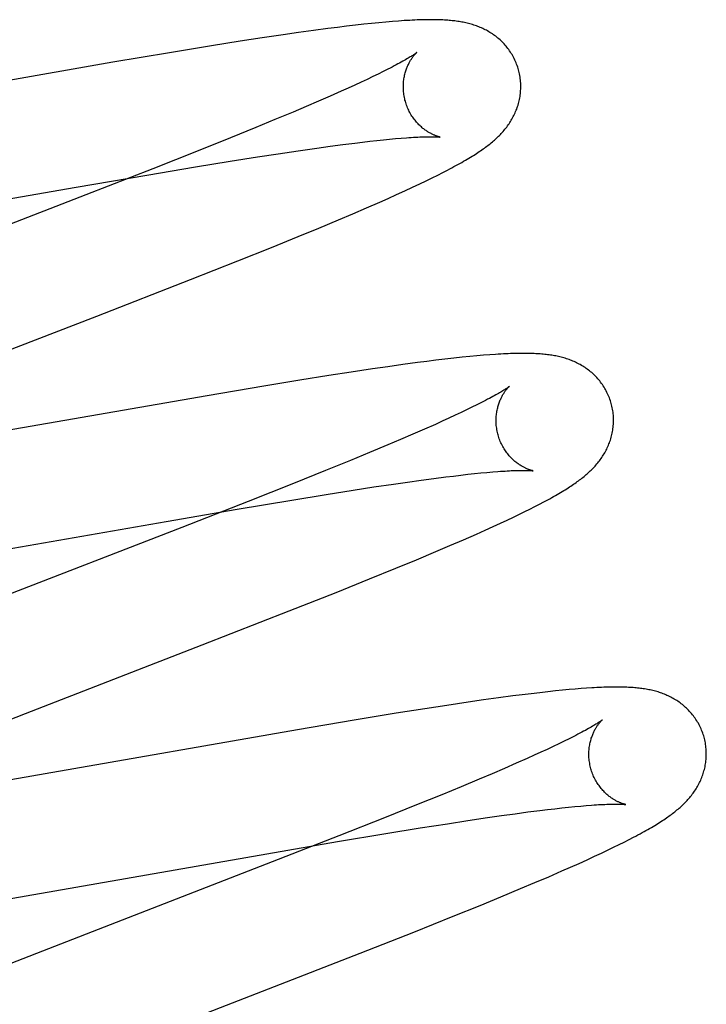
# Model space of a CAD drawing. Header units: inches. Extents: x 0 to 207, y 0 to 134.
# Tile 49 of 78: x 71.745 to 71.861, y 68.111 to 68.279. Entities that reach past the tile are written whole.
import ezdxf

# ---------------------------------------------------------------- set-up
doc = ezdxf.new("R2010")
doc.units = ezdxf.units.IN
doc.header["$LTSCALE"] = 11.383625
doc.header["$MEASUREMENT"] = 0
doc.linetypes.add('HIDDEN', pattern=[0.2, 0.1, -0.1])
doc.layers.add('DEFAULT_2', color=8, linetype='HIDDEN')

msp = doc.modelspace()

# ---------------------------------------------------------------- linework, layer by layer
at = {"layer": 'DEFAULT_2', "color": 8, "linetype": 'HIDDEN'}
for p, q in [((71.79699, 68.27756), (71.79454, 68.27724)), ((71.7986, 68.27777), (71.79699, 68.27756)), ((71.80016, 68.27796), (71.7986, 68.27777)), ((71.80166, 68.27814), (71.80016, 68.27796)), ((71.80308, 68.2783), (71.80166, 68.27814)), ((71.80441, 68.27844), (71.80308, 68.2783)), ((71.80567, 68.27856), (71.80441, 68.27844)), ((71.80685, 68.27867), (71.80567, 68.27856)), ((71.80796, 68.27876), (71.80685, 68.27867)), ((71.78578, 68.27597), (71.78203, 68.27539)), ((71.78939, 68.27651), (71.78578, 68.27597)), ((71.79201, 68.27689), (71.78939, 68.27651)), ((71.79454, 68.27724), (71.79201, 68.27689)), ((71.77716, 68.27462), (71.77001, 68.27345)), ((71.78203, 68.27539), (71.77716, 68.27462)), ((71.77001, 68.27345), (71.76035, 68.27182)), ((71.76035, 68.27182), (71.71741, 68.26434)), ((71.80466, 68.26938), (71.80369, 68.26892)), ((71.80557, 68.26982), (71.80466, 68.26938)), ((71.80642, 68.27024), (71.80557, 68.26982)), ((71.8072, 68.27064), (71.80642, 68.27024)), ((71.80046, 68.26743), (71.79927, 68.2669)), ((71.80159, 68.26795), (71.80046, 68.26743)), ((71.80267, 68.26844), (71.80159, 68.26795)), ((71.80369, 68.26892), (71.80267, 68.26844)), ((71.79739, 68.26606), (71.79539, 68.2652)), ((71.79927, 68.2669), (71.79739, 68.26606)), ((71.79329, 68.26429), (71.79108, 68.26336)), ((71.79539, 68.2652), (71.79329, 68.26429)), ((71.79108, 68.26336), (71.78798, 68.26206)), ((71.78471, 68.26071), (71.78039, 68.25896)), ((71.78798, 68.26206), (71.78471, 68.26071)), ((71.78039, 68.25896), (71.77491, 68.25676)), ((71.7951, 68.25722), (71.79737, 68.25753)), ((71.79737, 68.25753), (71.79953, 68.25782)), ((71.79953, 68.25782), (71.80157, 68.25808)), ((71.80157, 68.25808), (71.80287, 68.25824)), ((71.80287, 68.25824), (71.80411, 68.25838)), ((71.80411, 68.25838), (71.8053, 68.25851)), ((71.8053, 68.25851), (71.80643, 68.25863)), ((71.80643, 68.25863), (71.8075, 68.25874)), ((71.8075, 68.25874), (71.80851, 68.25883)), ((71.80851, 68.25883), (71.80945, 68.25891)), ((71.77491, 68.25676), (71.76716, 68.25369)), ((71.78034, 68.25497), (71.78499, 68.25571)), ((71.78499, 68.25571), (71.78853, 68.25626)), ((71.78853, 68.25626), (71.79191, 68.25676)), ((71.79191, 68.25676), (71.7951, 68.25722)), ((71.76619, 68.25262), (71.77447, 68.25401)), ((71.77447, 68.25401), (71.78034, 68.25497)), ((71.75412, 68.25055), (71.76619, 68.25262)), ((71.76716, 68.25369), (71.7558, 68.24926)), ((71.81474, 68.25215), (71.81568, 68.25261)), ((71.81568, 68.25261), (71.81653, 68.25305)), ((71.81653, 68.25305), (71.81733, 68.25346)), ((71.81139, 68.25055), (71.81261, 68.25112)), ((71.81261, 68.25112), (71.81373, 68.25166)), ((71.81373, 68.25166), (71.81474, 68.25215)), ((71.70956, 68.24279), (71.75412, 68.25055)), ((71.7558, 68.24926), (71.72145, 68.23595)), ((71.80725, 68.24866), (71.80866, 68.2493)), ((71.80866, 68.2493), (71.81006, 68.24993)), ((71.81006, 68.24993), (71.81139, 68.25055)), ((71.80355, 68.24704), (71.8058, 68.24802)), ((71.8058, 68.24802), (71.80725, 68.24866)), ((71.79879, 68.24501), (71.80121, 68.24603)), ((71.80121, 68.24603), (71.80355, 68.24704)), ((71.79544, 68.24361), (71.79879, 68.24501)), ((71.79194, 68.24217), (71.79544, 68.24361)), ((71.78738, 68.24032), (71.79194, 68.24217)), ((71.78165, 68.23802), (71.78738, 68.24032)), ((71.77362, 68.23485), (71.78165, 68.23802)), ((71.75765, 68.22863), (71.77362, 68.23485)), ((71.72972, 68.21781), (71.75765, 68.22863)), ((71.81222, 68.2207), (71.80975, 68.22037)), ((71.81382, 68.22091), (71.81222, 68.2207)), ((71.81538, 68.2211), (71.81382, 68.22091)), ((71.81691, 68.22128), (71.81538, 68.2211)), ((71.81841, 68.22145), (71.81691, 68.22128)), ((71.81983, 68.22161), (71.81841, 68.22145)), ((71.82115, 68.22174), (71.81983, 68.22161)), ((71.82236, 68.22185), (71.82115, 68.22174)), ((71.82349, 68.22195), (71.82236, 68.22185)), ((71.82454, 68.22203), (71.82349, 68.22195)), ((71.80092, 68.21908), (71.79714, 68.2185)), ((71.80456, 68.21963), (71.80092, 68.21908)), ((71.8072, 68.22001), (71.80456, 68.21963)), ((71.80975, 68.22037), (71.8072, 68.22001)), ((71.79223, 68.21771), (71.78609, 68.21671)), ((71.79714, 68.2185), (71.79223, 68.21771)), ((71.78609, 68.21671), (71.77643, 68.21508)), ((71.77643, 68.21508), (71.73229, 68.20739)), ((71.82312, 68.21391), (71.82234, 68.21351)), ((71.81965, 68.21221), (71.81864, 68.21174)), ((71.82061, 68.21267), (71.81965, 68.21221)), ((71.8215, 68.2131), (71.82061, 68.21267)), ((71.82234, 68.21351), (71.8215, 68.2131)), ((71.81645, 68.21073), (71.81528, 68.2102)), ((71.81757, 68.21124), (71.81645, 68.21073)), ((71.81864, 68.21174), (71.81757, 68.21124)), ((71.81342, 68.20938), (71.81144, 68.20851)), ((71.81528, 68.2102), (71.81342, 68.20938)), ((71.80936, 68.20762), (71.80717, 68.20669)), ((71.81144, 68.20851), (71.80936, 68.20762)), ((71.80409, 68.2054), (71.80084, 68.20406)), ((71.80717, 68.20669), (71.80409, 68.2054)), ((71.80084, 68.20406), (71.79656, 68.20232)), ((71.79656, 68.20232), (71.79111, 68.20013)), ((71.82407, 68.20202), (71.82504, 68.20211)), ((71.80817, 68.20004), (71.81056, 68.20038)), ((71.81056, 68.20038), (71.81284, 68.2007)), ((71.81284, 68.2007), (71.81502, 68.20099)), ((71.81502, 68.20099), (71.81707, 68.20125)), ((71.81707, 68.20125), (71.81838, 68.20141)), ((71.81838, 68.20141), (71.81963, 68.20156)), ((71.81963, 68.20156), (71.82083, 68.2017)), ((71.82083, 68.2017), (71.82197, 68.20182)), ((71.82197, 68.20182), (71.82305, 68.20193)), ((71.82305, 68.20193), (71.82407, 68.20202)), ((71.79111, 68.20013), (71.78341, 68.19708)), ((71.79669, 68.19827), (71.80131, 68.199)), ((71.80131, 68.199), (71.80482, 68.19954)), ((71.80482, 68.19954), (71.80817, 68.20004)), ((71.78341, 68.19708), (71.77211, 68.19267)), ((71.78155, 68.19576), (71.79085, 68.19732)), ((71.79085, 68.19732), (71.79669, 68.19827)), ((71.76948, 68.19368), (71.78155, 68.19576)), ((71.82958, 68.19489), (71.83051, 68.19535)), ((71.83051, 68.19535), (71.83138, 68.19578)), ((71.83138, 68.19578), (71.83221, 68.1962)), ((71.83221, 68.1962), (71.83299, 68.1966)), ((71.83299, 68.1966), (71.83373, 68.19699)), ((71.72612, 68.18613), (71.76948, 68.19368)), ((71.82636, 68.19337), (71.82751, 68.19391)), ((71.82751, 68.19391), (71.82858, 68.19441)), ((71.82858, 68.19441), (71.82958, 68.19489)), ((71.77211, 68.19267), (71.73228, 68.17723)), ((71.8223, 68.19154), (71.82374, 68.19218)), ((71.82374, 68.19218), (71.8251, 68.1928)), ((71.8251, 68.1928), (71.82636, 68.19337)), ((71.81776, 68.18957), (71.82006, 68.19056)), ((71.82006, 68.19056), (71.8223, 68.19154)), ((71.81537, 68.18855), (71.81776, 68.18957)), ((71.80858, 68.18573), (71.81205, 68.18716)), ((71.81205, 68.18716), (71.81537, 68.18855)), ((71.80406, 68.18389), (71.80858, 68.18573)), ((71.79838, 68.1816), (71.80406, 68.18389)), ((71.7904, 68.17845), (71.79838, 68.1816)), ((71.7756, 68.17267), (71.7904, 68.17845)), ((71.74549, 68.16101), (71.7756, 68.17267)), ((71.84008, 68.16522), (71.83909, 68.16514)), ((71.84102, 68.16529), (71.84008, 68.16522)), ((71.82601, 68.16364), (71.82348, 68.16329)), ((71.82847, 68.16397), (71.82601, 68.16364)), ((71.83007, 68.16417), (71.82847, 68.16397)), ((71.83161, 68.16436), (71.83007, 68.16417)), ((71.83307, 68.16453), (71.83161, 68.16436)), ((71.83443, 68.16469), (71.83307, 68.16453)), ((71.83571, 68.16483), (71.83443, 68.16469)), ((71.83691, 68.16495), (71.83571, 68.16483)), ((71.83804, 68.16505), (71.83691, 68.16495)), ((71.83909, 68.16514), (71.83804, 68.16505)), ((71.81724, 68.16237), (71.81349, 68.16179)), ((71.82086, 68.16291), (71.81724, 68.16237)), ((71.82348, 68.16329), (71.82086, 68.16291)), ((71.7333, 68.15625), (71.74549, 68.16101)), ((71.80861, 68.16102), (71.80146, 68.15985)), ((71.81349, 68.16179), (71.80861, 68.16102)), ((71.80146, 68.15985), (71.7918, 68.15822)), ((71.7918, 68.15822), (71.74887, 68.15074)), ((71.83883, 68.15708), (71.83805, 68.15668)), ((71.83533, 68.15537), (71.83431, 68.15489)), ((71.8363, 68.15583), (71.83533, 68.15537)), ((71.8372, 68.15627), (71.8363, 68.15583)), ((71.83805, 68.15668), (71.8372, 68.15627)), ((71.83211, 68.15388), (71.83092, 68.15335)), ((71.83324, 68.15439), (71.83211, 68.15388)), ((71.83431, 68.15489), (71.83324, 68.15439)), ((71.82905, 68.15252), (71.82706, 68.15165)), ((71.83092, 68.15335), (71.82905, 68.15252)), ((71.74887, 68.15074), (71.73601, 68.14852)), ((71.82496, 68.15075), (71.82275, 68.14981)), ((71.82706, 68.15165), (71.82496, 68.15075)), ((71.81966, 68.14852), (71.81639, 68.14717)), ((71.82275, 68.14981), (71.81966, 68.14852)), ((71.81639, 68.14717), (71.81208, 68.14542)), ((71.81208, 68.14542), (71.80661, 68.14323)), ((71.83793, 68.14504), (71.839, 68.14515)), ((71.839, 68.14515), (71.84002, 68.14524)), ((71.84002, 68.14524), (71.84097, 68.14533)), ((71.82417, 68.14328), (71.82656, 68.14362)), ((71.82656, 68.14362), (71.82884, 68.14394)), ((71.82884, 68.14394), (71.831, 68.14423)), ((71.831, 68.14423), (71.83306, 68.14449)), ((71.83306, 68.14449), (71.83436, 68.14464)), ((71.83436, 68.14464), (71.8356, 68.14479)), ((71.8356, 68.14479), (71.83679, 68.14492)), ((71.83679, 68.14492), (71.83793, 68.14504)), ((71.80661, 68.14323), (71.79886, 68.14016)), ((71.81271, 68.14152), (71.81732, 68.14224)), ((71.81732, 68.14224), (71.82083, 68.14278)), ((71.82083, 68.14278), (71.82417, 68.14328)), ((71.79886, 68.14016), (71.78751, 68.13573)), ((71.79863, 68.13919), (71.80687, 68.14057)), ((71.80687, 68.14057), (71.81271, 68.14152)), ((71.7866, 68.13712), (71.79863, 68.13919)), ((71.84562, 68.13822), (71.84655, 68.13868)), ((71.84655, 68.13868), (71.84743, 68.13912)), ((71.84743, 68.13912), (71.84825, 68.13954)), ((71.84825, 68.13954), (71.84903, 68.13994)), ((71.74204, 68.12936), (71.7866, 68.13712)), ((71.84111, 68.13611), (71.84238, 68.13669)), ((71.84238, 68.13669), (71.84354, 68.13723)), ((71.84354, 68.13723), (71.84461, 68.13774)), ((71.84461, 68.13774), (71.84562, 68.13822)), ((71.78751, 68.13573), (71.75993, 68.12505)), ((71.83829, 68.13484), (71.83974, 68.13548)), ((71.83974, 68.13548), (71.84111, 68.13611)), ((71.83457, 68.13321), (71.83683, 68.13419)), ((71.83683, 68.13419), (71.83829, 68.13484)), ((71.82979, 68.13118), (71.83222, 68.13221)), ((71.83222, 68.13221), (71.83457, 68.13321)), ((71.82641, 68.12977), (71.82979, 68.13118)), ((71.81832, 68.12648), (71.8229, 68.12833)), ((71.8229, 68.12833), (71.82641, 68.12977)), ((71.75993, 68.12505), (71.742, 68.11806)), ((71.8116, 68.12379), (71.81832, 68.12648)), ((71.80248, 68.1202), (71.8116, 68.12379)), ((71.76744, 68.10661), (71.80248, 68.1202))]:
    msp.add_line(p, q, dxfattribs=at)
for points in [[(71.82944, 68.27054), (71.82938, 68.27076), (71.8293, 68.27101), (71.82921, 68.27125), (71.82912, 68.27149), (71.82903, 68.27174), (71.82893, 68.27197), (71.82882, 68.27221), (71.82871, 68.27244), (71.82859, 68.27267), (71.82847, 68.2729), (71.82834, 68.27312), (71.8282, 68.27334), (71.82807, 68.27355), (71.82792, 68.27377), (71.82778, 68.27397), (71.82763, 68.27417), (71.82747, 68.27437), (71.82731, 68.27457), (71.82715, 68.27475), (71.82698, 68.27494), (71.82681, 68.27512), (71.82664, 68.27529), (71.82647, 68.27546), (71.82629, 68.27563), (71.82611, 68.27579), (71.82593, 68.27594), (71.82574, 68.27609), (71.82556, 68.27624), (71.82537, 68.27638), (71.82517, 68.27652), (71.82498, 68.27665), (71.82478, 68.27678), (71.82458, 68.27691), (71.82438, 68.27703), (71.82417, 68.27715), (71.82396, 68.27726), (71.82376, 68.27737), (71.82355, 68.27747), (71.82334, 68.27757), (71.82313, 68.27767), (71.82292, 68.27776), (71.8227, 68.27785), (71.82249, 68.27793), (71.82227, 68.27801), (71.82205, 68.27809), (71.82182, 68.27816), (71.8216, 68.27823), (71.82138, 68.2783), (71.82115, 68.27836), (71.82093, 68.27842), (71.8207, 68.27848), (71.82047, 68.27853), (71.82024, 68.27858), (71.82002, 68.27863), (71.81979, 68.27867), (71.81955, 68.27871), (71.81932, 68.27875), (71.81909, 68.27878), (71.81885, 68.27882), (71.81861, 68.27885), (71.81837, 68.27888), (71.81813, 68.2789), (71.81788, 68.27893), (71.81763, 68.27895), (71.81738, 68.27897), (71.81711, 68.27899), (71.81685, 68.27901), (71.81657, 68.27902), (71.81629, 68.27904), (71.81601, 68.27905), (71.81571, 68.27906), (71.8154, 68.27906), (71.81509, 68.27907), (71.81477, 68.27907), (71.81443, 68.27907), (71.81409, 68.27907), (71.81373, 68.27906), (71.81336, 68.27906), (71.81298, 68.27905), (71.81259, 68.27904), (71.81219, 68.27902), (71.81178, 68.27901), (71.81135, 68.27899), (71.81091, 68.27896), (71.81045, 68.27894), (71.80999, 68.27891), (71.8095, 68.27888), (71.80901, 68.27884), (71.80796, 68.27876)], [(71.81212, 68.27348), (71.81211, 68.27348), (71.81209, 68.27346), (71.81207, 68.27345), (71.81204, 68.27342), (71.812, 68.27339), (71.81195, 68.27336), (71.81189, 68.27331), (71.81182, 68.27326), (71.81174, 68.27321), (71.81165, 68.27314), (71.81155, 68.27307), (71.81143, 68.273), (71.8113, 68.27291), (71.81116, 68.27282), (71.811, 68.27273), (71.81083, 68.27262), (71.81064, 68.27251), (71.81044, 68.27239), (71.81022, 68.27226), (71.80999, 68.27213), (71.80974, 68.27199), (71.80948, 68.27184), (71.8092, 68.27169), (71.80891, 68.27153), (71.8086, 68.27136), (71.80827, 68.27119), (71.80793, 68.27101), (71.80758, 68.27083), (71.8072, 68.27064)], [(71.81017, 68.26519), (71.81011, 68.26539), (71.81006, 68.26562), (71.81001, 68.26585), (71.80997, 68.26609), (71.80993, 68.26632), (71.8099, 68.26656), (71.80987, 68.26679), (71.80985, 68.26703), (71.80984, 68.26726), (71.80983, 68.26749), (71.80983, 68.26771), (71.80984, 68.26794), (71.80985, 68.26816), (71.80986, 68.26838), (71.80988, 68.2686), (71.80991, 68.26881), (71.80994, 68.26902), (71.80997, 68.26923), (71.81001, 68.26943), (71.81005, 68.26962), (71.8101, 68.26981), (71.81015, 68.27), (71.8102, 68.27018), (71.81025, 68.27036), (71.81031, 68.27052), (71.81036, 68.27069), (71.81042, 68.27085), (71.81048, 68.271), (71.81055, 68.27115), (71.81061, 68.2713), (71.81068, 68.27144), (71.81074, 68.27157), (71.81081, 68.2717), (71.81087, 68.27183), (71.81094, 68.27194), (71.81101, 68.27206), (71.81107, 68.27217), (71.81114, 68.27228), (71.8112, 68.27238), (71.81127, 68.27247), (71.81133, 68.27257), (71.8114, 68.27266), (71.81146, 68.27274), (71.81152, 68.27282), (71.81158, 68.2729), (71.81164, 68.27297), (71.81169, 68.27304), (71.81174, 68.2731), (71.8118, 68.27316), (71.81184, 68.27321), (71.81189, 68.27326), (71.81193, 68.2733), (71.81197, 68.27334), (71.81201, 68.27338), (71.81204, 68.27341), (71.81206, 68.27343), (71.81209, 68.27345), (71.8121, 68.27347), (71.81211, 68.27348), (71.81212, 68.27348)], [(71.81733, 68.25346), (71.81772, 68.25367), (71.81809, 68.25386), (71.81845, 68.25406), (71.81879, 68.25425), (71.81913, 68.25443), (71.81946, 68.25461), (71.81978, 68.25479), (71.82009, 68.25497), (71.82039, 68.25515), (71.82068, 68.25532), (71.82097, 68.25549), (71.82125, 68.25566), (71.82152, 68.25582), (71.82178, 68.25598), (71.82203, 68.25615), (71.82228, 68.25631), (71.82252, 68.25646), (71.82276, 68.25662), (71.82299, 68.25677), (71.82321, 68.25693), (71.82342, 68.25708), (71.82363, 68.25723), (71.82384, 68.25738), (71.82404, 68.25752), (71.82423, 68.25767), (71.82442, 68.25782), (71.82461, 68.25797), (71.8248, 68.25812), (71.82498, 68.25827), (71.82516, 68.25843), (71.82534, 68.25858), (71.82551, 68.25874), (71.82568, 68.2589), (71.82586, 68.25906), (71.82602, 68.25922), (71.82619, 68.25938), (71.82635, 68.25955), (71.82651, 68.25972), (71.82667, 68.2599), (71.82683, 68.26007), (71.82698, 68.26025), (71.82713, 68.26043), (71.82728, 68.26061), (71.82742, 68.26079), (71.82756, 68.26098), (71.82769, 68.26117), (71.82783, 68.26136), (71.82796, 68.26155), (71.82808, 68.26175), (71.8282, 68.26195), (71.82832, 68.26215), (71.82844, 68.26236), (71.82855, 68.26257), (71.82866, 68.26278), (71.82876, 68.26299), (71.82886, 68.26321), (71.82895, 68.26343), (71.82904, 68.26365), (71.82913, 68.26387), (71.82921, 68.2641), (71.82929, 68.26432), (71.82936, 68.26455), (71.82943, 68.26479), (71.82949, 68.26502), (71.82955, 68.26526), (71.8296, 68.2655), (71.82965, 68.26575), (71.82969, 68.26599), (71.82973, 68.26624), (71.82976, 68.26649), (71.82978, 68.26675), (71.8298, 68.267), (71.82982, 68.26725), (71.82982, 68.26751), (71.82983, 68.26777), (71.82982, 68.26802), (71.82981, 68.26828), (71.82979, 68.26854), (71.82977, 68.2688), (71.82974, 68.26906), (71.8297, 68.26931), (71.82966, 68.26957), (71.82961, 68.26983), (71.82955, 68.27008), (71.82949, 68.27033), (71.82944, 68.27054)], [(71.81612, 68.25909), (71.81612, 68.25909), (71.81611, 68.25909), (71.8161, 68.25909), (71.81607, 68.2591), (71.81605, 68.2591), (71.81601, 68.25911), (71.81597, 68.25912), (71.81592, 68.25913), (71.81586, 68.25915), (71.81581, 68.25916), (71.81574, 68.25918), (71.81567, 68.2592), (71.8156, 68.25923), (71.81552, 68.25925), (71.81544, 68.25928), (71.81535, 68.25931), (71.81526, 68.25935), (71.81517, 68.25939), (71.81507, 68.25943), (71.81497, 68.25947), (71.81487, 68.25952), (71.81476, 68.25957), (71.81465, 68.25962), (71.81454, 68.25968), (71.81443, 68.25974), (71.81431, 68.2598), (71.81419, 68.25987), (71.81407, 68.25994), (71.81395, 68.26002), (71.81382, 68.2601), (71.8137, 68.26019), (71.81357, 68.26028), (71.81344, 68.26037), (71.8133, 68.26048), (71.81317, 68.26058), (71.81304, 68.26069), (71.8129, 68.26081), (71.81277, 68.26093), (71.81263, 68.26106), (71.81249, 68.26119), (71.81236, 68.26133), (71.81222, 68.26148), (71.81208, 68.26163), (71.81195, 68.26179), (71.81182, 68.26195), (71.81168, 68.26212), (71.81155, 68.26229), (71.81143, 68.26248), (71.8113, 68.26266), (71.81118, 68.26285), (71.81107, 68.26305), (71.81096, 68.26325), (71.81085, 68.26345), (71.81074, 68.26366), (71.81064, 68.26387), (71.81055, 68.26409), (71.81046, 68.26431), (71.81038, 68.26453), (71.8103, 68.26476), (71.81023, 68.26499), (71.81017, 68.26519)], [(71.80945, 68.25891), (71.81034, 68.25898), (71.81076, 68.25901), (71.81116, 68.25904), (71.81155, 68.25906), (71.81192, 68.25908), (71.81228, 68.2591), (71.81261, 68.25912), (71.81293, 68.25913), (71.81324, 68.25914), (71.81352, 68.25915), (71.81379, 68.25915), (71.81404, 68.25916), (71.81428, 68.25916), (71.81449, 68.25916), (71.81469, 68.25916), (71.81488, 68.25916), (71.81505, 68.25916), (71.8152, 68.25915), (71.81535, 68.25915), (71.81547, 68.25914), (71.81559, 68.25913), (71.81569, 68.25913), (71.81578, 68.25912), (71.81586, 68.25912), (71.81593, 68.25911), (71.81599, 68.2591), (71.81603, 68.2591), (71.81607, 68.2591), (71.81609, 68.25909), (71.81611, 68.25909), (71.81612, 68.25909)], [(71.84523, 68.21375), (71.84517, 68.21397), (71.84509, 68.21421), (71.845, 68.21446), (71.84491, 68.2147), (71.84482, 68.21495), (71.84472, 68.21518), (71.84461, 68.21542), (71.8445, 68.21565), (71.84438, 68.21588), (71.84426, 68.21611), (71.84413, 68.21633), (71.84399, 68.21655), (71.84386, 68.21677), (71.84371, 68.21698), (71.84357, 68.21718), (71.84341, 68.21739), (71.84326, 68.21758), (71.8431, 68.21778), (71.84294, 68.21797), (71.84277, 68.21815), (71.8426, 68.21833), (71.84243, 68.21851), (71.84225, 68.21868), (71.84208, 68.21884), (71.8419, 68.219), (71.84171, 68.21916), (71.84153, 68.21931), (71.84134, 68.21945), (71.84115, 68.21959), (71.84096, 68.21973), (71.84076, 68.21987), (71.84056, 68.22), (71.84036, 68.22012), (71.84016, 68.22024), (71.83995, 68.22036), (71.83975, 68.22047), (71.83954, 68.22058), (71.83933, 68.22068), (71.83912, 68.22078), (71.83891, 68.22088), (71.8387, 68.22097), (71.83848, 68.22106), (71.83827, 68.22114), (71.83805, 68.22122), (71.83783, 68.2213), (71.8376, 68.22137), (71.83738, 68.22144), (71.83716, 68.22151), (71.83693, 68.22157), (71.8367, 68.22163), (71.83648, 68.22169), (71.83625, 68.22174), (71.83602, 68.22179), (71.83579, 68.22184), (71.83556, 68.22188), (71.83533, 68.22192), (71.8351, 68.22196), (71.83486, 68.222), (71.83463, 68.22203), (71.83439, 68.22206), (71.83415, 68.22209), (71.83391, 68.22211), (71.83366, 68.22214), (71.83341, 68.22216), (71.83315, 68.22218), (71.83289, 68.2222), (71.83263, 68.22222), (71.83236, 68.22223), (71.83208, 68.22224), (71.83179, 68.22226), (71.8315, 68.22226), (71.8312, 68.22227), (71.83089, 68.22228), (71.83058, 68.22228), (71.83025, 68.22228), (71.82992, 68.22228), (71.82957, 68.22227), (71.82922, 68.22227), (71.82886, 68.22226), (71.82848, 68.22225), (71.8281, 68.22224), (71.8277, 68.22222), (71.82729, 68.2222), (71.82686, 68.22218), (71.82643, 68.22216), (71.82598, 68.22213), (71.82551, 68.2221), (71.82454, 68.22203)], [(71.82791, 68.21669), (71.8279, 68.21669), (71.82789, 68.21668), (71.82787, 68.21666), (71.82784, 68.21664), (71.8278, 68.21661), (71.82776, 68.21658), (71.8277, 68.21654), (71.82764, 68.21649), (71.82757, 68.21644), (71.82748, 68.21638), (71.82739, 68.21632), (71.82728, 68.21625), (71.82716, 68.21617), (71.82703, 68.21609), (71.82689, 68.216), (71.82674, 68.2159), (71.82658, 68.2158), (71.8264, 68.2157), (71.82621, 68.21558), (71.82601, 68.21547), (71.82579, 68.21534), (71.82556, 68.21521), (71.82532, 68.21508), (71.82506, 68.21493), (71.82478, 68.21478), (71.82448, 68.21462), (71.82417, 68.21446), (71.82384, 68.21428), (71.82349, 68.2141), (71.82312, 68.21391)], [(71.82596, 68.2084), (71.82591, 68.20859), (71.82585, 68.20883), (71.8258, 68.20906), (71.82576, 68.2093), (71.82572, 68.20953), (71.82569, 68.20976), (71.82566, 68.21), (71.82564, 68.21023), (71.82563, 68.21046), (71.82562, 68.21069), (71.82562, 68.21092), (71.82563, 68.21114), (71.82564, 68.21136), (71.82565, 68.21158), (71.82567, 68.2118), (71.8257, 68.21201), (71.82573, 68.21222), (71.82576, 68.21243), (71.8258, 68.21263), (71.82584, 68.21282), (71.82589, 68.21301), (71.82593, 68.2132), (71.82598, 68.21338), (71.82604, 68.21355), (71.82609, 68.21372), (71.82615, 68.21389), (71.82621, 68.21405), (71.82627, 68.2142), (71.82633, 68.21435), (71.8264, 68.2145), (71.82646, 68.21464), (71.82653, 68.21477), (71.82659, 68.2149), (71.82666, 68.21502), (71.82673, 68.21514), (71.82679, 68.21526), (71.82686, 68.21537), (71.82692, 68.21548), (71.82699, 68.21558), (71.82705, 68.21567), (71.82712, 68.21577), (71.82718, 68.21586), (71.82724, 68.21594), (71.8273, 68.21602), (71.82736, 68.2161), (71.82742, 68.21617), (71.82748, 68.21624), (71.82753, 68.2163), (71.82758, 68.21636), (71.82763, 68.21641), (71.82768, 68.21646), (71.82772, 68.21651), (71.82776, 68.21655), (71.82779, 68.21658), (71.82782, 68.21661), (71.82785, 68.21664), (71.82787, 68.21666), (71.82789, 68.21668), (71.8279, 68.21669), (71.82791, 68.21669)], [(71.83373, 68.19699), (71.83408, 68.19718), (71.83443, 68.19737), (71.83476, 68.19755), (71.83509, 68.19773), (71.83541, 68.19791), (71.83572, 68.19809), (71.83601, 68.19826), (71.83631, 68.19843), (71.83659, 68.19859), (71.83686, 68.19876), (71.83713, 68.19892), (71.83739, 68.19908), (71.83764, 68.19924), (71.83789, 68.1994), (71.83813, 68.19955), (71.83836, 68.1997), (71.83859, 68.19985), (71.83881, 68.2), (71.83902, 68.20015), (71.83923, 68.2003), (71.83944, 68.20045), (71.83964, 68.20059), (71.83983, 68.20074), (71.84003, 68.20089), (71.84022, 68.20103), (71.84041, 68.20118), (71.84059, 68.20133), (71.84077, 68.20148), (71.84095, 68.20164), (71.84113, 68.20179), (71.8413, 68.20195), (71.84148, 68.20211), (71.84165, 68.20227), (71.84182, 68.20243), (71.84198, 68.2026), (71.84215, 68.20276), (71.84231, 68.20293), (71.84247, 68.20311), (71.84262, 68.20328), (71.84278, 68.20346), (71.84292, 68.20364), (71.84307, 68.20382), (71.84321, 68.20401), (71.84335, 68.20419), (71.84349, 68.20438), (71.84362, 68.20457), (71.84375, 68.20476), (71.84387, 68.20496), (71.844, 68.20516), (71.84412, 68.20536), (71.84423, 68.20557), (71.84434, 68.20578), (71.84445, 68.20599), (71.84455, 68.20621), (71.84465, 68.20642), (71.84475, 68.20664), (71.84484, 68.20686), (71.84492, 68.20708), (71.845, 68.20731), (71.84508, 68.20753), (71.84515, 68.20776), (71.84522, 68.208), (71.84528, 68.20823), (71.84534, 68.20847), (71.84539, 68.20871), (71.84544, 68.20896), (71.84548, 68.2092), (71.84552, 68.20945), (71.84555, 68.2097), (71.84557, 68.20995), (71.84559, 68.21021), (71.84561, 68.21046), (71.84561, 68.21072), (71.84562, 68.21098), (71.84561, 68.21123), (71.8456, 68.21149), (71.84558, 68.21175), (71.84556, 68.21201), (71.84553, 68.21227), (71.84549, 68.21252), (71.84545, 68.21278), (71.8454, 68.21303), (71.84535, 68.21329), (71.84528, 68.21354), (71.84523, 68.21375)], [(71.83191, 68.2023), (71.83191, 68.2023), (71.8319, 68.2023), (71.83189, 68.2023), (71.83187, 68.20231), (71.83184, 68.20231), (71.8318, 68.20232), (71.83176, 68.20233), (71.83171, 68.20234), (71.83165, 68.20236), (71.83159, 68.20237), (71.83153, 68.20239), (71.83146, 68.20241), (71.83138, 68.20244), (71.8313, 68.20246), (71.83122, 68.20249), (71.83114, 68.20252), (71.83105, 68.20256), (71.83095, 68.2026), (71.83086, 68.20264), (71.83076, 68.20268), (71.83065, 68.20273), (71.83055, 68.20278), (71.83044, 68.20283), (71.83033, 68.20289), (71.83021, 68.20295), (71.8301, 68.20301), (71.82998, 68.20308), (71.82986, 68.20315), (71.82974, 68.20323), (71.82961, 68.20331), (71.82948, 68.2034), (71.82936, 68.20349), (71.82923, 68.20358), (71.82909, 68.20369), (71.82896, 68.20379), (71.82883, 68.2039), (71.82869, 68.20402), (71.82855, 68.20414), (71.82842, 68.20427), (71.82828, 68.2044), (71.82814, 68.20454), (71.82801, 68.20469), (71.82787, 68.20484), (71.82774, 68.205), (71.8276, 68.20516), (71.82747, 68.20533), (71.82734, 68.20551), (71.82722, 68.20569), (71.82709, 68.20587), (71.82697, 68.20606), (71.82686, 68.20626), (71.82675, 68.20646), (71.82664, 68.20666), (71.82653, 68.20687), (71.82643, 68.20708), (71.82634, 68.2073), (71.82625, 68.20752), (71.82617, 68.20774), (71.82609, 68.20797), (71.82602, 68.2082), (71.82596, 68.2084)], [(71.82504, 68.20211), (71.82594, 68.20218), (71.82637, 68.20221), (71.82678, 68.20224), (71.82716, 68.20226), (71.82753, 68.20228), (71.82788, 68.2023), (71.82821, 68.20232), (71.82852, 68.20233), (71.82882, 68.20234), (71.8291, 68.20235), (71.82937, 68.20236), (71.82962, 68.20236), (71.82986, 68.20237), (71.83008, 68.20237), (71.83029, 68.20237), (71.83049, 68.20237), (71.83067, 68.20237), (71.83083, 68.20236), (71.83099, 68.20236), (71.83113, 68.20236), (71.83126, 68.20235), (71.83137, 68.20234), (71.83148, 68.20234), (71.83157, 68.20233), (71.83165, 68.20233), (71.83171, 68.20232), (71.83177, 68.20231), (71.83182, 68.20231), (71.83186, 68.2023), (71.83188, 68.2023), (71.8319, 68.2023), (71.83191, 68.2023)], [(71.86102, 68.15696), (71.86096, 68.15718), (71.86088, 68.15742), (71.8608, 68.15767), (71.86071, 68.15791), (71.86061, 68.15815), (71.86051, 68.15839), (71.8604, 68.15863), (71.86029, 68.15886), (71.86017, 68.15909), (71.86005, 68.15932), (71.85992, 68.15954), (71.85979, 68.15976), (71.85965, 68.15997), (71.85951, 68.16018), (71.85936, 68.16039), (71.85921, 68.16059), (71.85905, 68.16079), (71.8589, 68.16098), (71.85873, 68.16117), (71.85857, 68.16135), (71.8584, 68.16153), (71.85823, 68.16171), (71.85805, 68.16188), (71.85787, 68.16204), (71.85769, 68.1622), (71.85751, 68.16236), (71.85733, 68.16251), (71.85714, 68.16265), (71.85695, 68.1628), (71.85676, 68.16293), (71.85656, 68.16307), (71.85636, 68.1632), (71.85616, 68.16332), (71.85596, 68.16345), (71.85576, 68.16356), (71.85555, 68.16368), (71.85534, 68.16378), (71.85513, 68.16389), (71.85492, 68.16399), (71.85471, 68.16408), (71.8545, 68.16417), (71.85429, 68.16426), (71.85407, 68.16435), (71.85385, 68.16443), (71.85363, 68.1645), (71.85341, 68.16458), (71.85319, 68.16465), (71.85296, 68.16471), (71.85274, 68.16478), (71.85251, 68.16484), (71.85229, 68.16489), (71.85206, 68.16495), (71.85183, 68.165), (71.8516, 68.16504), (71.85137, 68.16509), (71.85114, 68.16513), (71.85091, 68.16517), (71.85068, 68.1652), (71.85044, 68.16523), (71.8502, 68.16527), (71.84996, 68.16529), (71.84972, 68.16532), (71.84947, 68.16535), (71.84922, 68.16537), (71.84897, 68.16539), (71.84871, 68.16541), (71.84844, 68.16542), (71.84817, 68.16544), (71.84789, 68.16545), (71.8476, 68.16546), (71.84731, 68.16547), (71.84701, 68.16548), (71.8467, 68.16548), (71.84638, 68.16549), (71.84606, 68.16549), (71.84573, 68.16549), (71.84539, 68.16548), (71.84504, 68.16548), (71.84468, 68.16547), (71.84431, 68.16546), (71.84394, 68.16545), (71.84355, 68.16543), (71.84315, 68.16542), (71.84275, 68.1654), (71.84233, 68.16537), (71.8419, 68.16535), (71.84102, 68.16529)], [(71.8437, 68.1599), (71.84369, 68.15989), (71.84368, 68.15988), (71.84365, 68.15987), (71.84362, 68.15984), (71.84359, 68.15981), (71.84354, 68.15978), (71.84348, 68.15973), (71.84341, 68.15969), (71.84333, 68.15963), (71.84324, 68.15957), (71.84314, 68.1595), (71.84302, 68.15942), (71.8429, 68.15934), (71.84276, 68.15925), (71.8426, 68.15916), (71.84243, 68.15905), (71.84225, 68.15894), (71.84205, 68.15882), (71.84183, 68.15869), (71.8416, 68.15856), (71.84135, 68.15842), (71.84109, 68.15828), (71.84082, 68.15812), (71.84052, 68.15796), (71.84022, 68.1578), (71.83989, 68.15763), (71.83955, 68.15745), (71.8392, 68.15727), (71.83883, 68.15708)], [(71.84175, 68.1516), (71.8417, 68.1518), (71.84164, 68.15204), (71.84159, 68.15227), (71.84155, 68.15251), (71.84151, 68.15274), (71.84148, 68.15298), (71.84145, 68.15321), (71.84143, 68.15344), (71.84142, 68.15367), (71.84142, 68.1539), (71.84141, 68.15413), (71.84142, 68.15436), (71.84143, 68.15458), (71.84144, 68.1548), (71.84146, 68.15502), (71.84149, 68.15523), (71.84152, 68.15544), (71.84155, 68.15564), (71.84159, 68.15584), (71.84163, 68.15604), (71.84168, 68.15623), (71.84173, 68.15642), (71.84178, 68.1566), (71.84183, 68.15677), (71.84189, 68.15694), (71.84195, 68.15711), (71.84201, 68.15727), (71.84207, 68.15742), (71.84213, 68.15757), (71.84219, 68.15771), (71.84226, 68.15785), (71.84232, 68.15799), (71.84239, 68.15812), (71.84245, 68.15824), (71.84252, 68.15836), (71.84259, 68.15848), (71.84265, 68.15859), (71.84272, 68.15869), (71.84278, 68.15879), (71.84285, 68.15889), (71.84291, 68.15898), (71.84298, 68.15907), (71.84304, 68.15916), (71.8431, 68.15924), (71.84316, 68.15931), (71.84322, 68.15939), (71.84327, 68.15945), (71.84333, 68.15952), (71.84338, 68.15957), (71.84342, 68.15963), (71.84347, 68.15968), (71.84351, 68.15972), (71.84355, 68.15976), (71.84359, 68.1598), (71.84362, 68.15983), (71.84364, 68.15985), (71.84367, 68.15987), (71.84368, 68.15989), (71.84369, 68.1599), (71.8437, 68.1599)], [(71.84903, 68.13994), (71.8494, 68.14014), (71.84977, 68.14033), (71.85012, 68.14052), (71.85046, 68.14071), (71.8508, 68.1409), (71.85113, 68.14108), (71.85144, 68.14126), (71.85175, 68.14143), (71.85205, 68.14161), (71.85234, 68.14178), (71.85262, 68.14195), (71.8529, 68.14212), (71.85317, 68.14228), (71.85343, 68.14244), (71.85368, 68.1426), (71.85392, 68.14276), (71.85416, 68.14292), (71.85439, 68.14307), (71.85462, 68.14322), (71.85483, 68.14338), (71.85505, 68.14353), (71.85525, 68.14367), (71.85546, 68.14382), (71.85565, 68.14397), (71.85585, 68.14412), (71.85604, 68.14427), (71.85623, 68.14442), (71.85641, 68.14457), (71.85659, 68.14472), (71.85677, 68.14487), (71.85695, 68.14502), (71.85712, 68.14518), (71.85729, 68.14534), (71.85746, 68.1455), (71.85763, 68.14566), (71.8578, 68.14583), (71.85796, 68.14599), (71.85812, 68.14617), (71.85828, 68.14634), (71.85843, 68.14651), (71.85858, 68.14669), (71.85873, 68.14687), (71.85888, 68.14705), (71.85902, 68.14724), (71.85916, 68.14742), (71.85929, 68.14761), (71.85942, 68.1478), (71.85955, 68.14799), (71.85968, 68.14819), (71.8598, 68.14839), (71.85992, 68.14859), (71.86003, 68.1488), (71.86014, 68.14901), (71.86025, 68.14922), (71.86035, 68.14943), (71.86045, 68.14965), (71.86054, 68.14987), (71.86063, 68.15009), (71.86072, 68.15031), (71.8608, 68.15053), (71.86088, 68.15076), (71.86095, 68.15099), (71.86101, 68.15122), (71.86108, 68.15146), (71.86113, 68.1517), (71.86119, 68.15194), (71.86123, 68.15218), (71.86127, 68.15243), (71.86131, 68.15267), (71.86134, 68.15292), (71.86137, 68.15317), (71.86139, 68.15343), (71.8614, 68.15368), (71.86141, 68.15394), (71.86141, 68.15419), (71.8614, 68.15445), (71.86139, 68.15471), (71.86137, 68.15496), (71.86135, 68.15522), (71.86132, 68.15548), (71.86128, 68.15574), (71.86124, 68.15599), (71.86119, 68.15625), (71.86114, 68.1565), (71.86107, 68.15675), (71.86102, 68.15696)], [(71.8477, 68.14551), (71.8477, 68.14551), (71.8477, 68.14551), (71.84768, 68.14551), (71.84766, 68.14551), (71.84763, 68.14552), (71.84759, 68.14553), (71.84755, 68.14554), (71.8475, 68.14555), (71.84745, 68.14556), (71.84739, 68.14558), (71.84733, 68.1456), (71.84726, 68.14562), (71.84718, 68.14564), (71.8471, 68.14567), (71.84702, 68.1457), (71.84693, 68.14573), (71.84684, 68.14576), (71.84675, 68.1458), (71.84665, 68.14584), (71.84655, 68.14589), (71.84645, 68.14593), (71.84635, 68.14598), (71.84624, 68.14604), (71.84613, 68.14609), (71.84601, 68.14615), (71.8459, 68.14622), (71.84578, 68.14629), (71.84566, 68.14636), (71.84554, 68.14643), (71.84541, 68.14652), (71.84528, 68.1466), (71.84515, 68.14669), (71.84502, 68.14679), (71.84489, 68.14689), (71.84476, 68.147), (71.84462, 68.14711), (71.84449, 68.14722), (71.84435, 68.14734), (71.84421, 68.14747), (71.84408, 68.14761), (71.84394, 68.14775), (71.8438, 68.14789), (71.84367, 68.14804), (71.84353, 68.1482), (71.8434, 68.14837), (71.84327, 68.14854), (71.84314, 68.14871), (71.84301, 68.14889), (71.84289, 68.14908), (71.84277, 68.14927), (71.84265, 68.14946), (71.84254, 68.14966), (71.84243, 68.14987), (71.84233, 68.15008), (71.84223, 68.15029), (71.84213, 68.15051), (71.84204, 68.15073), (71.84196, 68.15095), (71.84188, 68.15118), (71.84181, 68.1514), (71.84175, 68.1516)], [(71.84097, 68.14533), (71.84186, 68.1454), (71.84229, 68.14543), (71.84269, 68.14545), (71.84308, 68.14548), (71.84345, 68.1455), (71.84381, 68.14552), (71.84415, 68.14553), (71.84447, 68.14555), (71.84478, 68.14556), (71.84507, 68.14557), (71.84535, 68.14557), (71.8456, 68.14558), (71.84585, 68.14558), (71.84607, 68.14558), (71.84628, 68.14558), (71.84646, 68.14558), (71.84664, 68.14557), (71.84679, 68.14557), (71.84693, 68.14556), (71.84706, 68.14556), (71.84717, 68.14555), (71.84727, 68.14555), (71.84736, 68.14554), (71.84744, 68.14553), (71.84751, 68.14553), (71.84756, 68.14552), (71.84761, 68.14552), (71.84765, 68.14551), (71.84767, 68.14551), (71.84769, 68.14551), (71.8477, 68.14551)]]:
    msp.add_lwpolyline(points, dxfattribs=at)

doc.saveas('drawing.dxf')
